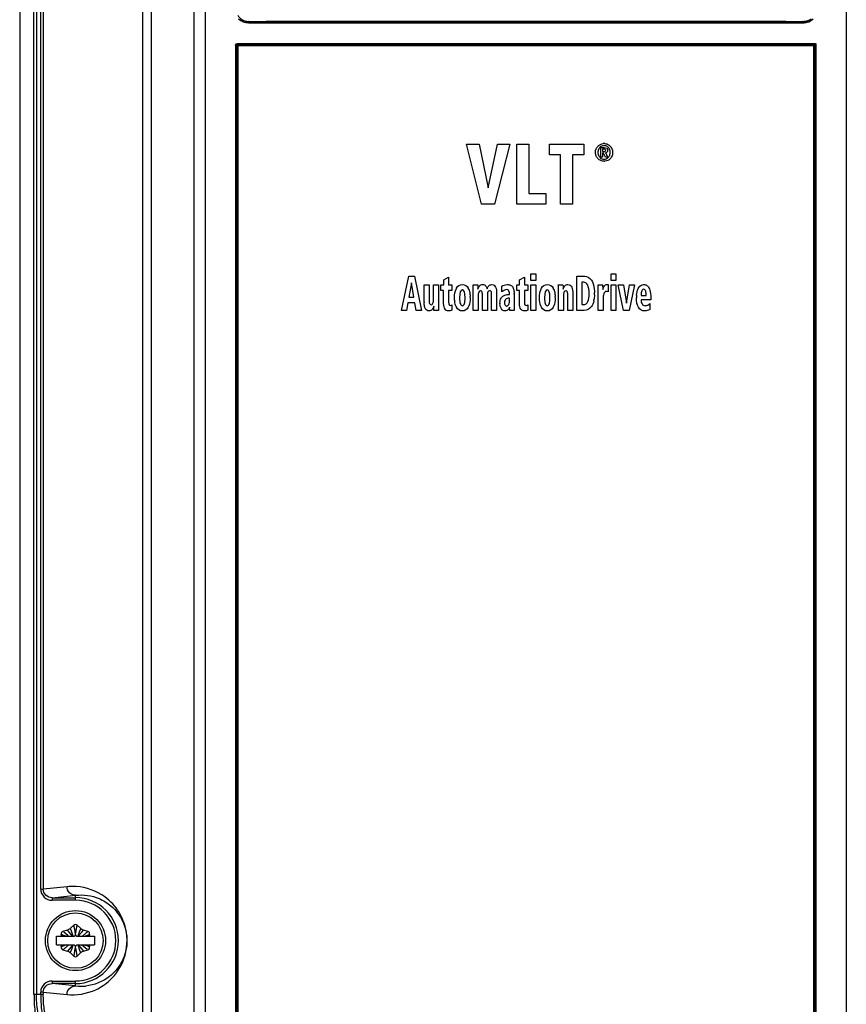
# Model space of a CAD drawing. Header units: inches. Extents: x 0 to 82.7, y 0 to 58.5.
# Tile 5 of 69: x 9.8 to 13.6, y 23.9 to 28.4. Entities that reach past the tile are written whole.
import ezdxf

# ---------------------------------------------------------------- set-up
doc = ezdxf.new("R2010")
doc.units = ezdxf.units.IN
doc.header["$LTSCALE"] = 4.547244
doc.header["$MEASUREMENT"] = 0
doc.layers.get('0').update_dxf_attribs({"linetype": 'CONTINUOUS'})

msp = doc.modelspace()

# ---------------------------------------------------------------- linework, layer by layer
at = {"color": 7, "linetype": 'CONTINUOUS'}
for p, q in [((9.758, 36.0884), (9.758, 19.6232)), ((9.8236, 23.9057), (9.8236, 36.0641)), ((9.8352, 36.0641), (9.8352, 23.9057)), ((10.362, 35.8936), (10.362, 20.1002)), ((10.5581, 20.1189), (10.5581, 35.8936)), ((10.3232, 20.1395), (10.3232, 35.8543)), ((10.6106, 20.0854), (10.6106, 35.854)), ((13.551, 35.854), (13.551, 19.7273)), ((9.8546, 24.3874), (9.8546, 29.9384)), ((9.8663, 29.9384), (9.8663, 24.3874)), ((10.8094, 28.3661), (10.8068, 28.3661)), ((10.8076, 28.362), (13.354, 28.362)), ((13.3547, 28.3661), (13.3522, 28.3661)), ((10.7483, 28.2587), (10.7483, 20.2836)), ((10.7483, 28.2587), (10.7527, 28.2587)), ((10.7527, 28.2587), (10.7527, 20.2836)), ((10.7548, 28.2565), (10.7527, 28.2587)), ((10.7548, 20.2858), (10.7548, 28.2565)), ((13.4068, 28.2565), (10.7548, 28.2565)), ((10.7561, 28.2666), (13.4055, 28.2666)), ((10.7588, 28.2604), (10.7565, 28.2627)), ((10.7565, 28.2627), (13.4051, 28.2627)), ((13.4028, 28.2604), (10.7588, 28.2604)), ((10.7592, 28.2565), (10.7592, 20.2858)), ((13.4024, 20.2858), (13.4024, 28.2565)), ((13.4028, 28.2604), (13.4051, 28.2627)), ((13.4068, 28.2565), (13.4089, 28.2587)), ((13.4068, 28.2565), (13.4068, 20.2858)), ((13.4089, 20.2836), (13.4089, 28.2587)), ((13.4089, 28.2587), (13.4132, 28.2587)), ((13.4132, 20.2836), (13.4132, 28.2587)), ((11.8776, 27.5298), (11.8079, 27.8054)), ((11.8079, 27.8054), (11.867, 27.8054)), ((11.867, 27.8054), (11.9083, 27.6043)), ((11.9083, 27.6043), (11.9511, 27.8054)), ((12.0075, 27.8054), (11.9367, 27.5298)), ((11.9511, 27.8054), (12.0075, 27.8054)), ((12.0391, 27.5298), (12.0391, 27.8054)), ((12.0391, 27.8054), (12.0938, 27.8054)), ((12.0938, 27.8054), (12.0938, 27.5794)), ((12.1893, 27.7556), (12.1893, 27.8054)), ((12.1893, 27.8054), (12.346, 27.8054)), ((12.346, 27.8054), (12.346, 27.7556)), ((12.4243, 27.7456), (12.4243, 27.7893)), ((12.4243, 27.7893), (12.4394, 27.7893)), ((12.4329, 27.782), (12.4329, 27.7715)), ((12.4386, 27.782), (12.4329, 27.782)), ((12.2402, 27.7556), (12.1893, 27.7556)), ((12.2402, 27.5298), (12.2402, 27.7556)), ((12.2949, 27.7556), (12.2949, 27.5298)), ((12.346, 27.7556), (12.2949, 27.7556)), ((12.4329, 27.7456), (12.4243, 27.7456)), ((12.4329, 27.7715), (12.4396, 27.7715)), ((12.4329, 27.7642), (12.4329, 27.7456)), ((12.4368, 27.7642), (12.4329, 27.7642)), ((12.4462, 27.7456), (12.4368, 27.7642)), ((12.4456, 27.7646), (12.4563, 27.7456)), ((12.4563, 27.7456), (12.4462, 27.7456)), ((12.0938, 27.5794), (12.1715, 27.5794)), ((12.1715, 27.5794), (12.1715, 27.5298)), ((11.9367, 27.5298), (11.8776, 27.5298)), ((12.1715, 27.5298), (12.0391, 27.5298)), ((12.2949, 27.5298), (12.2402, 27.5298)), ((11.51, 27.0416), (11.5435, 27.1991)), ((11.5435, 27.1991), (11.5695, 27.1991)), ((11.5695, 27.1991), (11.6019, 27.0416)), ((11.7038, 27.1833), (11.7259, 27.1944)), ((11.7259, 27.1944), (11.7259, 27.1592)), ((12.052, 27.1833), (12.0741, 27.1944)), ((12.0741, 27.1944), (12.0741, 27.1592)), ((12.1038, 27.1794), (12.1038, 27.2109)), ((12.1038, 27.2109), (12.1265, 27.2109)), ((12.1265, 27.2109), (12.1265, 27.1794)), ((12.3146, 27.0416), (12.3146, 27.1991)), ((12.3146, 27.1991), (12.3504, 27.1991)), ((12.4714, 27.1794), (12.4714, 27.2109)), ((12.4714, 27.2109), (12.494, 27.2109)), ((12.494, 27.2109), (12.494, 27.1794)), ((11.5564, 27.1689), (11.5441, 27.1033)), ((11.5668, 27.1033), (11.5564, 27.1689)), ((11.6138, 27.0823), (11.6138, 27.1592)), ((11.6138, 27.1592), (11.6365, 27.1592)), ((11.6365, 27.1592), (11.6365, 27.0867)), ((11.6567, 27.0932), (11.6567, 27.1592)), ((11.6567, 27.1592), (11.6795, 27.1592)), ((11.6795, 27.1592), (11.6795, 27.0661)), ((11.6909, 27.1343), (11.6909, 27.1592)), ((11.6909, 27.1592), (11.7038, 27.1592)), ((11.7038, 27.1592), (11.7038, 27.1833)), ((11.7259, 27.1592), (11.7407, 27.1592)), ((11.7407, 27.1592), (11.7407, 27.1343)), ((11.8384, 27.1592), (11.8599, 27.1592)), ((11.9699, 27.1536), (11.9753, 27.1562)), ((11.971, 27.1271), (11.9699, 27.1536)), ((11.9753, 27.1562), (11.9813, 27.1585)), ((12.0391, 27.1343), (12.0391, 27.1592)), ((12.0391, 27.1592), (12.052, 27.1592)), ((12.052, 27.1592), (12.052, 27.1833)), ((12.0741, 27.1592), (12.0889, 27.1592)), ((12.0889, 27.1592), (12.0889, 27.1343)), ((12.1265, 27.1794), (12.1038, 27.1794)), ((12.1038, 27.0416), (12.1038, 27.1592)), ((12.1038, 27.1592), (12.1265, 27.1592)), ((12.1265, 27.1592), (12.1265, 27.0416)), ((12.2295, 27.1592), (12.2509, 27.1592)), ((12.3381, 27.1716), (12.3381, 27.0691)), ((12.3443, 27.1716), (12.3381, 27.1716)), ((12.4119, 27.1592), (12.4327, 27.1592)), ((12.4327, 27.1592), (12.4334, 27.1379)), ((12.4546, 27.161), (12.4578, 27.161)), ((12.4578, 27.161), (12.4578, 27.128)), ((12.494, 27.1794), (12.4714, 27.1794)), ((12.4714, 27.0416), (12.4714, 27.1592)), ((12.4714, 27.1592), (12.494, 27.1592)), ((12.494, 27.1592), (12.494, 27.0416)), ((12.5281, 27.0416), (12.5047, 27.1592)), ((12.5047, 27.1592), (12.5284, 27.1592)), ((12.5284, 27.1592), (12.5423, 27.0752)), ((12.5423, 27.0752), (12.5562, 27.1592)), ((12.5785, 27.1592), (12.5549, 27.0416)), ((12.5562, 27.1592), (12.5785, 27.1592)), ((11.7033, 27.1343), (11.6909, 27.1343)), ((11.7033, 27.0746), (11.7033, 27.1343)), ((11.7259, 27.1343), (11.7259, 27.0801)), ((11.7407, 27.1343), (11.7259, 27.1343)), ((11.839, 27.0416), (11.839, 27.1346)), ((11.8617, 27.1075), (11.8617, 27.0416)), ((11.8813, 27.0416), (11.8813, 27.114)), ((11.904, 27.1161), (11.904, 27.0416)), ((11.9236, 27.0416), (11.9236, 27.1139)), ((11.9463, 27.1185), (11.9463, 27.0416)), ((11.9875, 27.1374), (11.9828, 27.1358)), ((11.992, 27.1376), (11.9875, 27.1374)), ((11.9957, 27.1374), (11.992, 27.1376)), ((11.999, 27.115), (12.006, 27.115)), ((12.0267, 27.1177), (12.0267, 27.0748)), ((12.0515, 27.1343), (12.0391, 27.1343)), ((12.0515, 27.0746), (12.0515, 27.1343)), ((12.0741, 27.1343), (12.0741, 27.0801)), ((12.0889, 27.1343), (12.0741, 27.1343)), ((12.2301, 27.0416), (12.2301, 27.1346)), ((12.2528, 27.1075), (12.2528, 27.0416)), ((12.273, 27.0416), (12.273, 27.1139)), ((12.2958, 27.1185), (12.2958, 27.0416)), ((12.4126, 27.0416), (12.4126, 27.1346)), ((12.4334, 27.1379), (12.4371, 27.1471)), ((12.5962, 27.143), (12.5987, 27.1474)), ((12.6096, 27.1178), (12.6092, 27.1103)), ((12.6092, 27.1103), (12.6328, 27.1103)), ((11.5397, 27.0768), (11.5328, 27.0416)), ((11.5714, 27.0768), (11.5397, 27.0768)), ((11.5441, 27.1033), (11.5668, 27.1033)), ((11.5776, 27.0416), (11.5714, 27.0768)), ((11.7411, 27.0679), (11.7411, 27.0428)), ((12.006, 27.0983), (11.9986, 27.0979)), ((12.006, 27.0914), (12.006, 27.0983)), ((12.0893, 27.0679), (12.0893, 27.0428)), ((12.3381, 27.0691), (12.3457, 27.0691)), ((12.4353, 27.0942), (12.4353, 27.0416)), ((12.6536, 27.091), (12.6092, 27.091)), ((12.6491, 27.0734), (12.6496, 27.0465)), ((12.6536, 27.0995), (12.6536, 27.091)), ((11.5328, 27.0416), (11.51, 27.0416)), ((11.6019, 27.0416), (11.5776, 27.0416)), ((11.68, 27.0416), (11.6588, 27.0416)), ((11.7325, 27.0405), (11.7253, 27.04)), ((11.8617, 27.0416), (11.839, 27.0416)), ((11.904, 27.0416), (11.8813, 27.0416)), ((11.9463, 27.0416), (11.9236, 27.0416)), ((12.0065, 27.0416), (12.006, 27.0578)), ((12.0273, 27.0416), (12.0065, 27.0416)), ((12.1265, 27.0416), (12.1038, 27.0416)), ((12.2528, 27.0416), (12.2301, 27.0416)), ((12.2958, 27.0416), (12.273, 27.0416)), ((12.3474, 27.0416), (12.3146, 27.0416)), ((12.4353, 27.0416), (12.4126, 27.0416)), ((12.494, 27.0416), (12.4714, 27.0416)), ((12.5549, 27.0416), (12.5281, 27.0416)), ((9.9751, 24.3985), (9.8663, 24.3874)), ((9.8546, 24.3874), (9.8663, 24.3874)), ((9.9064, 24.3481), (10.0139, 24.3591)), ((9.9064, 24.3481), (9.9064, 24.3363)), ((9.9064, 24.3481), (10.0139, 24.3481)), ((10.0139, 24.3363), (10.0139, 24.3591)), ((10.0143, 24.3363), (9.9064, 24.3363)), ((10.006, 24.2217), (9.9906, 24.2078)), ((10.016, 24.1884), (10.0217, 24.2214)), ((10.0372, 24.2078), (10.0218, 24.2217)), ((9.9261, 24.1314), (9.9261, 24.1708)), ((9.9261, 24.1708), (10.0082, 24.1708)), ((9.9506, 24.1708), (9.9487, 24.1795)), ((9.9764, 24.1996), (9.9566, 24.1932)), ((9.9785, 24.1749), (9.9598, 24.1906)), ((9.9849, 24.1898), (9.9767, 24.1992)), ((9.9839, 24.1705), (9.9785, 24.1749)), ((10.0015, 24.1707), (9.9849, 24.1898)), ((9.9968, 24.1898), (9.9907, 24.2073)), ((10.0082, 24.1708), (10.0139, 24.1758)), ((10.0116, 24.189), (10.0139, 24.1758)), ((10.0139, 24.1758), (10.016, 24.1884)), ((10.0139, 24.1758), (10.0195, 24.1708)), ((10.0195, 24.1708), (10.1016, 24.1708)), ((10.0262, 24.176), (10.0244, 24.1708)), ((10.0262, 24.1708), (10.0428, 24.1898)), ((10.028, 24.181), (10.0262, 24.176)), ((10.0311, 24.1901), (10.028, 24.181)), ((10.0347, 24.2007), (10.0311, 24.1901)), ((10.0372, 24.2078), (10.0347, 24.2007)), ((10.0428, 24.1898), (10.051, 24.1992)), ((10.0711, 24.1932), (10.0514, 24.1996)), ((10.0551, 24.1708), (10.0599, 24.1726)), ((10.0599, 24.1726), (10.0787, 24.1794)), ((10.079, 24.1795), (10.0771, 24.1708)), ((10.1016, 24.1708), (10.1016, 24.1314)), ((9.9261, 24.1314), (10.0082, 24.1314)), ((9.9487, 24.1226), (9.9506, 24.1314)), ((9.9678, 24.1296), (9.949, 24.1227)), ((9.9726, 24.1314), (9.9678, 24.1296)), ((10.0015, 24.1314), (9.9849, 24.1124)), ((9.9998, 24.1211), (10.0015, 24.1261)), ((10.0015, 24.1261), (10.0033, 24.1314)), ((10.0139, 24.1263), (10.0082, 24.1314)), ((10.0139, 24.1263), (10.0117, 24.1137)), ((10.0195, 24.1314), (10.0139, 24.1263)), ((10.0161, 24.1132), (10.0139, 24.1263)), ((10.0195, 24.1314), (10.1016, 24.1314)), ((10.0262, 24.1314), (10.0428, 24.1123)), ((10.0438, 24.1317), (10.0492, 24.1273)), ((10.0492, 24.1273), (10.068, 24.1115)), ((10.0771, 24.1314), (10.079, 24.1226)), ((9.9566, 24.1089), (9.9764, 24.1025)), ((9.9849, 24.1124), (9.9767, 24.1029)), ((9.9906, 24.0943), (9.993, 24.1015)), ((9.9906, 24.0943), (10.006, 24.0804)), ((9.993, 24.1015), (9.9966, 24.112)), ((9.9966, 24.112), (9.9998, 24.1211)), ((10.0117, 24.1137), (10.006, 24.0808)), ((10.0218, 24.0804), (10.0372, 24.0943)), ((10.031, 24.1123), (10.037, 24.0948)), ((10.0428, 24.1123), (10.051, 24.1029)), ((10.0514, 24.1025), (10.0711, 24.1089)), ((9.9064, 23.9658), (9.9064, 23.954)), ((9.9064, 23.9658), (10.0139, 23.9658)), ((10.0139, 23.954), (9.9064, 23.954)), ((10.0139, 23.943), (9.9064, 23.954)), ((10.0139, 23.943), (10.0139, 23.9658)), ((9.8236, 23.9057), (9.8663, 23.9057)), ((9.8546, 23.9057), (9.8546, 23.9148)), ((9.8663, 23.9148), (9.8546, 23.9148)), ((9.8663, 23.9148), (9.8663, 23.9057)), ((9.8663, 23.9148), (9.9751, 23.9037))]:
    msp.add_line(p, q, dxfattribs=at)
for radius in [0.1378, 0.1271]:
    msp.add_circle((10.0139, 24.1511), radius, dxfattribs=at)
for centre, radius, start, end in [((10.9732, 28.1868), 0.2446, 132.0557, 132.8563), ((10.8088, 28.4271), 0.0587, 268.0099, 270.5236), ((13.1883, 28.1867), 0.2447, 47.1439, 47.944), ((13.3532, 28.4267), 0.0583, 292.0809, 299.7071), ((10.807, 28.4241), 0.058, 254.8838, 269.8683), ((13.3538, 28.4271), 0.0651, 270.147, 285.4601), ((12.4404, 27.77), 0.0286, 142.1018, 152.4909), ((12.441, 27.7695), 0.0294, 136.9775, 142.0971), ((12.4394, 27.7637), 0.0441, 89.9612, 94.7734), ((12.4395, 27.7624), 0.0454, 85.2377, 90.0405), ((12.4389, 27.7703), 0.0282, 32.7688, 42.8722), ((12.4378, 27.7676), 0.0411, 43.925, 48.917), ((12.4402, 27.769), 0.0384, 19.1755, 34.2249), ((12.4391, 27.7687), 0.0396, 14.2202, 19.1683), ((12.4565, 27.7667), 0.0452, 175.5861, 179.3475), ((12.4516, 27.7671), 0.0403, 171.5126, 175.5859), ((12.4428, 27.7688), 0.0435, 224.1359, 228.9922), ((12.4404, 27.7661), 0.0399, 228.998, 234.0815), ((12.4402, 27.7643), 0.0285, 207.8511, 223.0207), ((12.4232, 27.7672), 0.0443, 356.1928, 0.0375), ((12.4397, 27.7658), 0.039, 325.9535, 330.9673), ((12.4395, 27.772), 0.0453, 269.9578, 274.7805), ((12.2746, 27.1486), 0.1378, 3.3655, 4.4141), ((11.8136, 27.1158), 0.0588, 150.9596, 155.0915), ((11.7638, 27.1157), 0.0595, 24.6661, 28.7515), ((11.6787, 27.1009), 0.1465, 359.9759, 2.2493), ((11.9035, 27.1177), 0.1232, 359.9747, 1.9184), ((12.1535, 27.1157), 0.0595, 24.6662, 28.7515), ((12.0684, 27.1009), 0.1465, 359.9759, 2.2493), ((12.1294, 27.119), 0.2659, 359.9896, 1.1562), ((12.1808, 27.1189), 0.2144, 358.6572, 0.0114), ((11.6674, 27.1347), 0.7452, 359.9972, 0.2307), ((12.567, 27.0942), 0.1317, 174.3976, 180.0112), ((12.7151, 27.101), 0.1276, 175.1865, 180.077), ((11.7485, 27.0822), 0.1347, 179.9816, 181.6258), ((11.8693, 27.0987), 0.1163, 184.661, 187.3335), ((11.8131, 27.0849), 0.0581, 204.5858, 208.7943), ((12.0366, 27.0752), 0.0748, 179.7661, 182.4314), ((12.2832, 27.11), 0.1115, 347.9165, 350.0891), ((10.0006, 24.148), 0.2517, 86.2022, 95.8244), ((10.0139, 24.1511), 0.1971, 270, 90), ((10.0139, 24.1511), 0.1852, 270, 89.8776), ((10.0139, 24.2129), 0.0118, 47.9722, 132.0278), ((9.9603, 24.182), 0.0118, 107.9722, 192.0278), ((9.8019, 23.7229), 0.4793, 69.1438, 69.7569), ((9.9642, 24.2371), 0.0394, 287.9722, 312.0278), ((0.5587, 20.9375), 9.9827, 18.89813, 19.01382), ((11.8758, 24.5247), 1.8941, 189.71, 190.2098), ((10.0635, 24.2371), 0.0394, 227.9722, 252.0278), ((9.7957, 24.48), 0.3967, 308.773, 309.7763), ((9.5177, 24.814), 0.8312, 309.7741, 310.2098), ((11.8454, 22.061), 2.7739, 130.1015, 130.2176), ((10.0674, 24.182), 0.0118, 347.9722, 72.0278), ((9.9603, 24.1201), 0.0118, 167.9722, 252.0278), ((8.1823, 26.2411), 2.7739, 310.1015, 310.2176), ((10.5101, 23.4881), 0.8312, 129.7741, 130.2098), ((10.2321, 23.8221), 0.3967, 128.773, 129.7763), ((19.469, 27.3647), 9.9827, 198.89813, 199.01382), ((10.2258, 24.5793), 0.4793, 249.1438, 249.7569), ((10.0674, 24.1201), 0.0118, 287.9722, 12.0278), ((9.9642, 24.0651), 0.0394, 47.9722, 72.0278), ((10.0139, 24.0892), 0.0118, 227.9722, 312.0278), ((8.1519, 23.7774), 1.8941, 9.71, 10.2098), ((10.0635, 24.0651), 0.0394, 107.9722, 132.0278), ((10.0394, 24.1539), 0.2124, 263.0942, 275.8623)]:
    msp.add_arc(centre, radius, start, end, dxfattribs=at)
for points in [[(10.7583, 28.3971), (10.7633, 28.3885), (10.771, 28.381), (10.7797, 28.376)], [(10.7626, 28.3806), (10.774, 28.369), (10.7914, 28.362), (10.8076, 28.362)], [(10.7918, 28.3681), (10.7845, 28.3701), (10.7774, 28.3736), (10.7714, 28.3783)], [(10.7797, 28.376), (10.7879, 28.3714), (10.7974, 28.3688), (10.8068, 28.3684)], [(13.3522, 28.3684), (13.36, 28.3683), (13.3679, 28.3698), (13.3751, 28.3728)], [(13.3901, 28.3782), (13.3802, 28.3706), (13.3672, 28.3661), (13.3547, 28.3661)], [(13.3712, 28.3643), (13.3815, 28.3672), (13.3915, 28.373), (13.399, 28.3806)], [(10.7527, 28.2587), (10.7526, 28.2605), (10.7546, 28.2627), (10.7565, 28.2627)], [(10.7597, 28.2603), (10.7576, 28.2605), (10.7549, 28.2585), (10.7548, 28.2565)], [(13.4067, 28.2556), (13.4069, 28.2576), (13.4048, 28.2603), (13.4028, 28.2604)], [(13.4051, 28.2627), (13.4069, 28.2627), (13.4089, 28.2605), (13.4089, 28.2587)], [(12.4, 27.7672), (12.4001, 27.7788), (12.404, 27.7884), (12.4116, 27.7962)], [(12.4116, 27.7962), (12.415, 27.7996), (12.4187, 27.8023), (12.4228, 27.8042)], [(12.415, 27.7832), (12.4134, 27.7802), (12.4123, 27.7768), (12.4117, 27.7731)], [(12.4252, 27.7943), (12.4232, 27.7931), (12.4212, 27.7915), (12.4195, 27.7896)], [(12.4228, 27.8042), (12.4267, 27.8061), (12.4311, 27.8073), (12.4357, 27.8076)], [(12.4319, 27.7972), (12.4295, 27.7966), (12.4273, 27.7956), (12.4252, 27.7943)], [(12.4394, 27.7982), (12.4368, 27.7982), (12.4342, 27.7978), (12.4319, 27.7972)], [(12.4442, 27.7812), (12.4424, 27.7817), (12.4405, 27.782), (12.4386, 27.782)], [(12.447, 27.7972), (12.4446, 27.7978), (12.4421, 27.7982), (12.4394, 27.7982)], [(12.4394, 27.7893), (12.4446, 27.7893), (12.4486, 27.7884), (12.4514, 27.7865)], [(12.4432, 27.8076), (12.4492, 27.8071), (12.4545, 27.8055), (12.4593, 27.8026)], [(12.4469, 27.7772), (12.4468, 27.7793), (12.4459, 27.7806), (12.4442, 27.7812)], [(12.4557, 27.7929), (12.4531, 27.7949), (12.4502, 27.7964), (12.447, 27.7972)], [(12.4514, 27.7865), (12.4542, 27.7845), (12.4556, 27.7811), (12.4556, 27.7762)], [(12.4595, 27.7895), (12.4583, 27.7908), (12.4571, 27.7919), (12.4557, 27.7929)], [(12.4593, 27.8026), (12.4613, 27.8015), (12.4631, 27.8001), (12.4649, 27.7986)], [(12.4675, 27.7672), (12.4675, 27.7744), (12.4658, 27.7805), (12.4626, 27.7856)], [(12.4675, 27.7961), (12.4691, 27.7944), (12.4706, 27.7926), (12.472, 27.7906)], [(12.4037, 27.7498), (12.4013, 27.7551), (12.4001, 27.7609), (12.4, 27.7672)], [(12.4115, 27.7385), (12.4082, 27.7419), (12.4056, 27.7457), (12.4037, 27.7498)], [(12.4113, 27.7672), (12.4113, 27.7652), (12.4115, 27.7632), (12.4118, 27.7613)], [(12.4118, 27.7613), (12.4123, 27.7575), (12.4134, 27.7541), (12.4151, 27.751)], [(12.4194, 27.7449), (12.4248, 27.7391), (12.4314, 27.7362), (12.4394, 27.7362)], [(12.4394, 27.7362), (12.4412, 27.7362), (12.4429, 27.7364), (12.4446, 27.7367)], [(12.4396, 27.7715), (12.4419, 27.7715), (12.4437, 27.7718), (12.445, 27.7726)], [(12.4676, 27.7385), (12.4609, 27.7316), (12.4528, 27.7277), (12.4433, 27.7268)], [(12.4446, 27.7367), (12.4479, 27.7372), (12.4509, 27.7384), (12.4537, 27.7401)], [(12.445, 27.7726), (12.4463, 27.7733), (12.4469, 27.7748), (12.4469, 27.7772)], [(12.4527, 27.7677), (12.4508, 27.766), (12.4485, 27.7649), (12.4456, 27.7646)], [(12.4556, 27.7762), (12.4555, 27.7723), (12.4545, 27.7695), (12.4527, 27.7677)], [(12.4537, 27.7401), (12.4558, 27.7414), (12.4577, 27.743), (12.4595, 27.7449)], [(12.4595, 27.7449), (12.4631, 27.7487), (12.4654, 27.7533), (12.4666, 27.7586)], [(12.4666, 27.7586), (12.467, 27.7604), (12.4673, 27.7623), (12.4674, 27.7642)], [(12.472, 27.744), (12.4707, 27.7421), (12.4692, 27.7402), (12.4676, 27.7385)], [(12.4788, 27.7672), (12.4788, 27.7596), (12.4771, 27.7528), (12.4738, 27.7469)], [(12.4775, 27.7784), (12.4783, 27.7749), (12.4788, 27.7712), (12.4788, 27.7672)], [(12.4257, 27.729), (12.4226, 27.7302), (12.4197, 27.7317), (12.417, 27.7337)], [(12.4394, 27.7267), (12.4345, 27.7267), (12.4299, 27.7275), (12.4257, 27.729)], [(12.3504, 27.1991), (12.3623, 27.1992), (12.3726, 27.1934), (12.3815, 27.1815)], [(11.7622, 27.1443), (11.7683, 27.1552), (11.7773, 27.1608), (11.7891, 27.1608)], [(11.7891, 27.1608), (11.801, 27.1608), (11.81, 27.1552), (11.816, 27.1443)], [(11.839, 27.1346), (11.839, 27.1454), (11.8388, 27.1536), (11.8384, 27.1592)], [(11.8599, 27.1592), (11.8603, 27.154), (11.8606, 27.1475), (11.8606, 27.1396)], [(11.8606, 27.1396), (11.8625, 27.1462), (11.8651, 27.1514), (11.8686, 27.1553)], [(11.8686, 27.1553), (11.872, 27.1591), (11.8767, 27.161), (11.8828, 27.161)], [(11.8828, 27.161), (11.8883, 27.161), (11.8927, 27.1592), (11.8958, 27.1557)], [(11.8958, 27.1557), (11.8989, 27.1522), (11.9013, 27.1473), (11.9029, 27.1414)], [(11.9029, 27.1414), (11.9046, 27.1471), (11.9071, 27.1518), (11.9104, 27.1555)], [(11.9104, 27.1555), (11.9136, 27.159), (11.9182, 27.1608), (11.9242, 27.1608)], [(11.9242, 27.1608), (11.9325, 27.1608), (11.9383, 27.1567), (11.9415, 27.1486)], [(11.9813, 27.1585), (11.9857, 27.16), (11.9899, 27.1608), (11.9942, 27.1608)], [(11.9942, 27.1608), (12.0009, 27.161), (12.0063, 27.16), (12.0105, 27.1581)], [(12.0105, 27.1581), (12.0148, 27.1561), (12.0181, 27.1532), (12.0204, 27.1491)], [(12.0204, 27.1491), (12.0219, 27.1465), (12.0231, 27.1436), (12.024, 27.1403)], [(12.1519, 27.1443), (12.158, 27.1552), (12.167, 27.1608), (12.1788, 27.1608)], [(12.1788, 27.1608), (12.1907, 27.1608), (12.1997, 27.1552), (12.2057, 27.1443)], [(12.2301, 27.1346), (12.2301, 27.1454), (12.2299, 27.1536), (12.2295, 27.1592)], [(12.2509, 27.1592), (12.2514, 27.154), (12.2516, 27.1475), (12.2516, 27.1396)], [(12.2516, 27.1396), (12.2535, 27.1462), (12.2561, 27.1515), (12.2596, 27.1554)], [(12.2596, 27.1554), (12.263, 27.1591), (12.2677, 27.161), (12.2738, 27.1609)], [(12.2738, 27.1609), (12.282, 27.1608), (12.2877, 27.1567), (12.291, 27.1487)], [(12.3708, 27.1189), (12.3709, 27.1533), (12.362, 27.1716), (12.3443, 27.1716)], [(12.3815, 27.1815), (12.3883, 27.1724), (12.3926, 27.1585), (12.3944, 27.1396)], [(12.4126, 27.1377), (12.4126, 27.1455), (12.4124, 27.1519), (12.4121, 27.1567)], [(12.4371, 27.1471), (12.4382, 27.1498), (12.4395, 27.1523), (12.441, 27.1544)], [(12.441, 27.1544), (12.4425, 27.1566), (12.4444, 27.1582), (12.4466, 27.1594)], [(12.4466, 27.1594), (12.4487, 27.1604), (12.4514, 27.161), (12.4546, 27.161)], [(12.5987, 27.1474), (12.6043, 27.1561), (12.6117, 27.1607), (12.6209, 27.1609)], [(12.6209, 27.1609), (12.6228, 27.161), (12.6256, 27.1606), (12.6292, 27.16)], [(12.6292, 27.16), (12.6327, 27.1593), (12.6362, 27.157), (12.64, 27.1534)], [(12.64, 27.1534), (12.6438, 27.1497), (12.647, 27.1437), (12.6496, 27.1352)], [(11.753, 27.1008), (11.753, 27.1167), (11.7554, 27.1299), (11.7603, 27.1405)], [(11.7891, 27.1364), (11.7806, 27.1364), (11.7764, 27.1244), (11.7765, 27.1008)], [(11.8016, 27.1008), (11.8016, 27.1244), (11.7974, 27.1364), (11.7891, 27.1364)], [(11.8179, 27.1405), (11.821, 27.1339), (11.8231, 27.1262), (11.8242, 27.1175)], [(11.8242, 27.1175), (11.8247, 27.1141), (11.825, 27.1104), (11.8251, 27.1066)], [(11.8643, 27.1258), (11.8626, 27.1211), (11.8617, 27.115), (11.8617, 27.1075)], [(11.8727, 27.1325), (11.8688, 27.1323), (11.8659, 27.1301), (11.8643, 27.1258)], [(11.8785, 27.1289), (11.8769, 27.1313), (11.8749, 27.1325), (11.8727, 27.1325)], [(11.8813, 27.114), (11.8812, 27.1214), (11.8803, 27.1264), (11.8785, 27.1289)], [(11.9065, 27.1278), (11.9048, 27.1246), (11.904, 27.1208), (11.904, 27.1161)], [(11.9142, 27.1324), (11.9106, 27.1323), (11.908, 27.1308), (11.9065, 27.1278)], [(11.921, 27.1284), (11.9193, 27.1311), (11.9169, 27.1325), (11.9142, 27.1324)], [(11.9236, 27.1139), (11.9236, 27.1208), (11.9227, 27.1256), (11.921, 27.1284)], [(11.9415, 27.1486), (11.9448, 27.1406), (11.9463, 27.1306), (11.9463, 27.1185)], [(11.9665, 27.0984), (11.9695, 27.1038), (11.9731, 27.1075), (11.9775, 27.11)], [(11.9774, 27.1327), (11.9754, 27.1312), (11.9732, 27.1295), (11.971, 27.1271)], [(11.9828, 27.1358), (11.9811, 27.1351), (11.9793, 27.134), (11.9774, 27.1327)], [(11.9775, 27.11), (11.9818, 27.1124), (11.986, 27.1138), (11.99, 27.1143)], [(11.99, 27.1143), (11.994, 27.1148), (11.997, 27.115), (11.999, 27.115)], [(12.0003, 27.135), (11.9987, 27.1363), (11.9971, 27.1371), (11.9957, 27.1374)], [(12.0043, 27.1282), (12.0033, 27.1314), (12.002, 27.1336), (12.0003, 27.135)], [(12.006, 27.115), (12.006, 27.1205), (12.0054, 27.1249), (12.0043, 27.1282)], [(12.024, 27.1403), (12.0256, 27.135), (12.0264, 27.1288), (12.0267, 27.1218)], [(12.1426, 27.1008), (12.1426, 27.1048), (12.1428, 27.1086), (12.1431, 27.1122)], [(12.1431, 27.1122), (12.1441, 27.1249), (12.1471, 27.1356), (12.1519, 27.1443)], [(12.1788, 27.1364), (12.1702, 27.1364), (12.1661, 27.1244), (12.1662, 27.1008)], [(12.1913, 27.1008), (12.1913, 27.1244), (12.1871, 27.1364), (12.1788, 27.1364)], [(12.2076, 27.1405), (12.2106, 27.1339), (12.2127, 27.1262), (12.2139, 27.1175)], [(12.2139, 27.1175), (12.2143, 27.1141), (12.2146, 27.1104), (12.2148, 27.1066)], [(12.2553, 27.1258), (12.2536, 27.1214), (12.2528, 27.1152), (12.2528, 27.1075)], [(12.2635, 27.1325), (12.2597, 27.1323), (12.257, 27.1301), (12.2553, 27.1258)], [(12.2703, 27.129), (12.2684, 27.1313), (12.2661, 27.1325), (12.2635, 27.1325)], [(12.273, 27.1139), (12.2729, 27.1214), (12.272, 27.1264), (12.2703, 27.129)], [(12.291, 27.1487), (12.2942, 27.1406), (12.2958, 27.1306), (12.2958, 27.1185)], [(12.3648, 27.0835), (12.3687, 27.0928), (12.3707, 27.1044), (12.3708, 27.1189)], [(12.3952, 27.1139), (12.395, 27.1055), (12.3943, 27.0978), (12.3931, 27.0908)], [(12.3944, 27.1396), (12.3948, 27.1349), (12.3951, 27.1298), (12.3952, 27.1244)], [(12.4379, 27.1183), (12.4369, 27.1148), (12.4363, 27.1111), (12.4359, 27.1071)], [(12.4424, 27.1265), (12.4404, 27.1245), (12.4389, 27.1217), (12.4379, 27.1183)], [(12.4502, 27.1295), (12.4468, 27.1295), (12.4443, 27.1285), (12.4424, 27.1265)], [(12.4578, 27.128), (12.4557, 27.1289), (12.4531, 27.1295), (12.4502, 27.1295)], [(12.588, 27.1117), (12.589, 27.1235), (12.5918, 27.1339), (12.5962, 27.143)], [(12.6109, 27.1273), (12.6102, 27.1239), (12.6097, 27.1208), (12.6096, 27.1178)], [(12.6144, 27.1358), (12.6128, 27.1334), (12.6116, 27.1306), (12.6109, 27.1273)], [(12.621, 27.1392), (12.6181, 27.1392), (12.6158, 27.1381), (12.6144, 27.1358)], [(12.6304, 27.1304), (12.6288, 27.1362), (12.6257, 27.1392), (12.621, 27.1392)], [(12.6328, 27.1103), (12.6328, 27.118), (12.632, 27.1247), (12.6304, 27.1304)], [(12.6496, 27.1352), (12.6522, 27.1266), (12.6536, 27.1147), (12.6536, 27.0995)], [(11.6159, 27.061), (11.6147, 27.0662), (11.6141, 27.072), (11.6139, 27.0784)], [(11.6187, 27.0522), (11.6176, 27.0549), (11.6167, 27.0578), (11.6159, 27.061)], [(11.6365, 27.0867), (11.6365, 27.0796), (11.6375, 27.0748), (11.6395, 27.0723)], [(11.6395, 27.0723), (11.6412, 27.0694), (11.6434, 27.0681), (11.646, 27.0681)], [(11.646, 27.0681), (11.6499, 27.0682), (11.6527, 27.0705), (11.6543, 27.0752)], [(11.6583, 27.0611), (11.6563, 27.0546), (11.6537, 27.0496), (11.6505, 27.0458)], [(11.6543, 27.0752), (11.6559, 27.0798), (11.6567, 27.0857), (11.6567, 27.0932)], [(11.6588, 27.0416), (11.6584, 27.0468), (11.6583, 27.0533), (11.6583, 27.0611)], [(11.6795, 27.0661), (11.6795, 27.0553), (11.6796, 27.0471), (11.68, 27.0416)], [(11.7098, 27.0477), (11.7055, 27.053), (11.7033, 27.0619), (11.7033, 27.0746)], [(11.7259, 27.0801), (11.7259, 27.0745), (11.7267, 27.0706), (11.7283, 27.0686)], [(11.7283, 27.0686), (11.7296, 27.0664), (11.7315, 27.0653), (11.7336, 27.0653)], [(11.7336, 27.0653), (11.7366, 27.0653), (11.7391, 27.0662), (11.7411, 27.0679)], [(11.7534, 27.0893), (11.7531, 27.093), (11.753, 27.0968), (11.753, 27.1008)], [(11.7602, 27.0607), (11.7572, 27.0674), (11.7551, 27.0751), (11.754, 27.0839)], [(11.7765, 27.1008), (11.7765, 27.0891), (11.7776, 27.0801), (11.7797, 27.0737)], [(11.7797, 27.0737), (11.7818, 27.0673), (11.7849, 27.064), (11.7891, 27.064)], [(11.7891, 27.064), (11.7934, 27.064), (11.7966, 27.0673), (11.7986, 27.0738)], [(11.7986, 27.0738), (11.8006, 27.0801), (11.8016, 27.0891), (11.8016, 27.1008)], [(11.8248, 27.0893), (11.8237, 27.0764), (11.8208, 27.0656), (11.8161, 27.0569)], [(11.8252, 27.1008), (11.8252, 27.0968), (11.8251, 27.093), (11.8248, 27.0893)], [(11.9618, 27.0755), (11.9618, 27.0852), (11.9634, 27.0929), (11.9665, 27.0984)], [(11.963, 27.0624), (11.9624, 27.0654), (11.962, 27.0686), (11.9618, 27.072)], [(11.9682, 27.0497), (11.9658, 27.0533), (11.9641, 27.0575), (11.963, 27.0624)], [(11.985, 27.0894), (11.9834, 27.0865), (11.9825, 27.0826), (11.9825, 27.0777)], [(11.9825, 27.0777), (11.9825, 27.0739), (11.983, 27.071), (11.984, 27.0691)], [(11.984, 27.0691), (11.9847, 27.0669), (11.9856, 27.0652), (11.9869, 27.0644)], [(11.9909, 27.0955), (11.9885, 27.0943), (11.9867, 27.0922), (11.985, 27.0894)], [(11.9869, 27.0644), (11.9893, 27.0628), (11.9912, 27.0621), (11.9923, 27.0622)], [(11.9986, 27.0979), (11.996, 27.0977), (11.9934, 27.0968), (11.9909, 27.0955)], [(11.9923, 27.0622), (11.993, 27.0622), (11.9941, 27.0626), (11.9956, 27.0631)], [(11.9956, 27.0631), (11.9969, 27.0637), (11.9983, 27.0648), (12, 27.0663)], [(12, 27.0663), (12.0017, 27.0682), (12.003, 27.071), (12.0042, 27.0749)], [(12.0042, 27.0749), (12.0053, 27.079), (12.006, 27.0845), (12.006, 27.0914)], [(12.0267, 27.0748), (12.0267, 27.0589), (12.0269, 27.0479), (12.0273, 27.0416)], [(12.058, 27.0477), (12.0537, 27.053), (12.0515, 27.0619), (12.0515, 27.0746)], [(12.0741, 27.0801), (12.0741, 27.0745), (12.0749, 27.0706), (12.0765, 27.0686)], [(12.0765, 27.0686), (12.0779, 27.0664), (12.0797, 27.0653), (12.0819, 27.0653)], [(12.0819, 27.0653), (12.0848, 27.0653), (12.0873, 27.0662), (12.0893, 27.0679)], [(12.1431, 27.0893), (12.1428, 27.093), (12.1426, 27.0968), (12.1426, 27.1008)], [(12.1518, 27.0569), (12.147, 27.0656), (12.1441, 27.0764), (12.1431, 27.0893)], [(12.1662, 27.1008), (12.1662, 27.0891), (12.1672, 27.0801), (12.1693, 27.0737)], [(12.1693, 27.0737), (12.1715, 27.0673), (12.1746, 27.064), (12.1788, 27.064)], [(12.1788, 27.064), (12.1831, 27.064), (12.1863, 27.0673), (12.1883, 27.0738)], [(12.1883, 27.0738), (12.1903, 27.0801), (12.1913, 27.0891), (12.1913, 27.1008)], [(12.2144, 27.0893), (12.2134, 27.0764), (12.2105, 27.0656), (12.2057, 27.0569)], [(12.2149, 27.1008), (12.2149, 27.0968), (12.2147, 27.093), (12.2144, 27.0893)], [(12.3457, 27.0691), (12.3544, 27.0693), (12.3608, 27.074), (12.3648, 27.0835)], [(12.381, 27.06), (12.3718, 27.0478), (12.3606, 27.0416), (12.3474, 27.0416)], [(12.3923, 27.0867), (12.3899, 27.0757), (12.3862, 27.0668), (12.381, 27.06)], [(12.5968, 27.0569), (12.5906, 27.0681), (12.5876, 27.0827), (12.5876, 27.1008)], [(12.6092, 27.091), (12.6092, 27.0837), (12.6108, 27.0776), (12.6138, 27.0724)], [(12.6138, 27.0724), (12.6169, 27.067), (12.6215, 27.0642), (12.6279, 27.0641)], [(12.6279, 27.0641), (12.6299, 27.064), (12.6319, 27.0643), (12.6338, 27.0648)], [(12.6338, 27.0648), (12.6357, 27.0653), (12.6376, 27.066), (12.6395, 27.067)], [(12.6395, 27.067), (12.6431, 27.069), (12.6463, 27.071), (12.6491, 27.0734)], [(11.6363, 27.0401), (11.628, 27.0401), (11.6222, 27.044), (11.6187, 27.0522)], [(11.6505, 27.0458), (11.6471, 27.042), (11.6424, 27.0401), (11.6363, 27.0401)], [(11.7253, 27.04), (11.7192, 27.0399), (11.7141, 27.0424), (11.7098, 27.0477)], [(11.7411, 27.0428), (11.7393, 27.0418), (11.7364, 27.041), (11.7325, 27.0405)], [(11.7891, 27.0401), (11.7773, 27.0401), (11.7683, 27.0457), (11.7622, 27.0569)], [(11.8161, 27.0569), (11.81, 27.0457), (11.801, 27.0401), (11.7891, 27.0401)], [(11.985, 27.0401), (11.9779, 27.0401), (11.9724, 27.0433), (11.9682, 27.0497)], [(11.9992, 27.0461), (11.9953, 27.0421), (11.9906, 27.0401), (11.985, 27.0401)], [(12.006, 27.0578), (12.0051, 27.0539), (12.0029, 27.05), (11.9992, 27.0461)], [(12.0735, 27.04), (12.0674, 27.0399), (12.0623, 27.0424), (12.058, 27.0477)], [(12.0829, 27.0408), (12.0803, 27.0404), (12.0772, 27.0401), (12.0735, 27.04)], [(12.0893, 27.0428), (12.0878, 27.042), (12.0857, 27.0413), (12.0829, 27.0408)], [(12.1788, 27.0401), (12.167, 27.0401), (12.158, 27.0457), (12.1518, 27.0569)], [(12.2057, 27.0569), (12.1997, 27.0457), (12.1907, 27.0401), (12.1788, 27.0401)], [(12.6258, 27.0401), (12.6126, 27.0401), (12.603, 27.0457), (12.5968, 27.0569)], [(12.6496, 27.0465), (12.6419, 27.0422), (12.6339, 27.0401), (12.6258, 27.0401)]]:
    msp.add_open_spline(points, degree=3, dxfattribs=at)
for points, knots in [([(10.8094, 28.3684), (11.2332, 28.37), (12.0808, 28.3685), (12.9284, 28.3699), (13.3522, 28.3684)], [0, 0, 0, 0, 0.5, 1, 1, 1, 1]), ([(10.8068, 28.3661), (10.8065, 28.3657), (10.8066, 28.3643), (10.8064, 28.363), (10.8064, 28.3622)], [0, 0, 0, 0, 0.360004, 1, 1, 1, 1]), ([(13.3522, 28.3661), (13.1407, 28.3659), (12.293, 28.3658), (11.4454, 28.3654), (10.8094, 28.3661)], [0, 0, 0, 0, 0.249585, 1, 1, 1, 1]), ([(13.3547, 28.3661), (13.3551, 28.3657), (13.355, 28.3643), (13.3551, 28.363), (13.3552, 28.3622)], [0, 0, 0, 0, 0.359999, 1, 1, 1, 1]), ([(10.7483, 28.2587), (10.7483, 28.2605), (10.7488, 28.2634), (10.7519, 28.2661), (10.7538, 28.2652), (10.7546, 28.2646)], [0, 0, 0, 0, 0.516367, 0.735558, 1, 1, 1, 1]), ([(10.7565, 28.2627), (10.7562, 28.2631), (10.7563, 28.2645), (10.7561, 28.2658), (10.7561, 28.2666)], [0, 0, 0, 0, 0.369341, 1, 1, 1, 1]), ([(10.7588, 28.2604), (10.7589, 28.2602), (10.7589, 28.2585), (10.759, 28.2571), (10.7594, 28.2558)], [0, 0, 0, 0, 0.134531, 1, 1, 1, 1]), ([(13.4022, 28.2558), (13.4022, 28.2568), (13.402, 28.2573), (13.4027, 28.2602), (13.4028, 28.2598)], [0, 0, 0, 0, 0.734071, 1, 1, 1, 1]), ([(13.4055, 28.2666), (13.4055, 28.2658), (13.4053, 28.2645), (13.4054, 28.2631), (13.4051, 28.2627)], [0, 0, 0, 0, 0.630659, 1, 1, 1, 1]), ([(13.4055, 28.2666), (13.4073, 28.2666), (13.4115, 28.2664), (13.4122, 28.2615), (13.4112, 28.2603)], [0, 0, 0, 0, 0.540638, 1, 1, 1, 1]), ([(9.9751, 23.9037), (10.0194, 23.8992), (10.0937, 23.9118), (10.1856, 23.9743), (10.2497, 24.0711), (10.2562, 24.1897), (10.2153, 24.2882), (10.1427, 24.3675), (10.0639, 24.3961), (10.0173, 24.3992)], [0, 0, 0, 0, 0.17045, 0.271386, 0.419624, 0.597826, 0.699555, 0.821427, 1, 1, 1, 1]), ([(10.0139, 24.3591), (10.0039, 24.3591), (9.9833, 24.3677), (9.9751, 24.3884), (9.9751, 24.3985)], [0, 0, 0, 0, 0.497358, 1, 1, 1, 1]), ([(9.8546, 24.3874), (9.8546, 24.3742), (9.8659, 24.3469), (9.8933, 24.3363), (9.9064, 24.3363)], [0, 0, 0, 0, 0.49966, 1, 1, 1, 1]), ([(9.9064, 24.3481), (9.8963, 24.3481), (9.8751, 24.3562), (9.8663, 24.3772), (9.8663, 24.3874)], [0, 0, 0, 0, 0.500364, 1, 1, 1, 1]), ([(10.0139, 24.3591), (10.05, 24.3635), (10.1106, 24.3549), (10.1859, 24.3082), (10.2412, 24.2359), (10.2575, 24.1379), (10.2289, 24.0474), (10.1663, 23.9733), (10.1, 23.9466), (10.0611, 23.9426)], [0, 0, 0, 0, 0.166035, 0.263551, 0.399647, 0.56828, 0.694144, 0.821638, 1, 1, 1, 1]), ([(10.006, 24.2217), (10.0057, 24.2214), (10.0067, 24.2196), (10.0066, 24.2166), (10.0078, 24.2114), (10.0084, 24.2075), (10.0088, 24.2053)], [0, 0, 0, 0, 0.072864, 0.277674, 0.596206, 1, 1, 1, 1]), ([(9.9487, 24.1795), (9.9488, 24.1791), (9.9515, 24.1791), (9.9545, 24.1771), (9.9608, 24.1752), (9.9652, 24.1735), (9.9678, 24.1726)], [0, 0, 0, 0, 0.074108, 0.283004, 0.602036, 1, 1, 1, 1]), ([(10.0711, 24.1932), (10.0707, 24.1934), (10.0697, 24.1916), (10.0671, 24.1902), (10.0633, 24.1866), (10.0603, 24.1843), (10.0586, 24.1828)], [0, 0, 0, 0, 0.07312, 0.277145, 0.594563, 1, 1, 1, 1]), ([(10.079, 24.1226), (10.0789, 24.1231), (10.0762, 24.123), (10.0732, 24.1251), (10.0669, 24.1269), (10.0625, 24.1287), (10.06, 24.1296)], [0, 0, 0, 0, 0.074108, 0.283004, 0.602036, 1, 1, 1, 1]), ([(9.9566, 24.1089), (9.957, 24.1088), (9.958, 24.1106), (9.9606, 24.1119), (9.9644, 24.1155), (9.9675, 24.1179), (9.9691, 24.1193)], [0, 0, 0, 0, 0.07312, 0.277145, 0.594563, 1, 1, 1, 1]), ([(10.0218, 24.0804), (10.0221, 24.0807), (10.021, 24.0825), (10.0211, 24.0855), (10.0199, 24.0908), (10.0193, 24.0947), (10.0189, 24.0969)], [0, 0, 0, 0, 0.072864, 0.277674, 0.596206, 1, 1, 1, 1]), ([(9.9064, 23.9658), (9.8933, 23.9658), (9.8659, 23.9552), (9.8546, 23.9279), (9.8546, 23.9148)], [0, 0, 0, 0, 0.500343, 1, 1, 1, 1]), ([(9.8663, 23.9148), (9.8663, 23.9249), (9.8751, 23.946), (9.8963, 23.954), (9.9064, 23.954)], [0, 0, 0, 0, 0.499643, 1, 1, 1, 1]), ([(9.9751, 23.9037), (9.9751, 23.9137), (9.9833, 23.9344), (10.0039, 23.943), (10.0139, 23.943)], [0, 0, 0, 0, 0.502374, 1, 1, 1, 1]), ([(9.8236, 23.9057), (9.8236, 23.8954), (9.8244, 23.8598), (9.827, 23.8239), (9.833, 23.7993)], [0, 0, 0, 0, 0.289662, 1, 1, 1, 1]), ([(9.8447, 23.8089), (9.843, 23.8151), (9.8368, 23.847), (9.8352, 23.8796), (9.8352, 23.9057)], [0, 0, 0, 0, 0.196875, 1, 1, 1, 1]), ([(9.8546, 23.9057), (9.8546, 23.8963), (9.8553, 23.864), (9.8575, 23.8314), (9.8624, 23.8089)], [0, 0, 0, 0, 0.289732, 1, 1, 1, 1]), ([(9.874, 23.8186), (9.8727, 23.8242), (9.8675, 23.853), (9.8663, 23.8823), (9.8663, 23.9057)], [0, 0, 0, 0, 0.196563, 1, 1, 1, 1])]:
    msp.add_open_spline(points, degree=3, knots=knots, dxfattribs=at)

doc.saveas('drawing.dxf')
